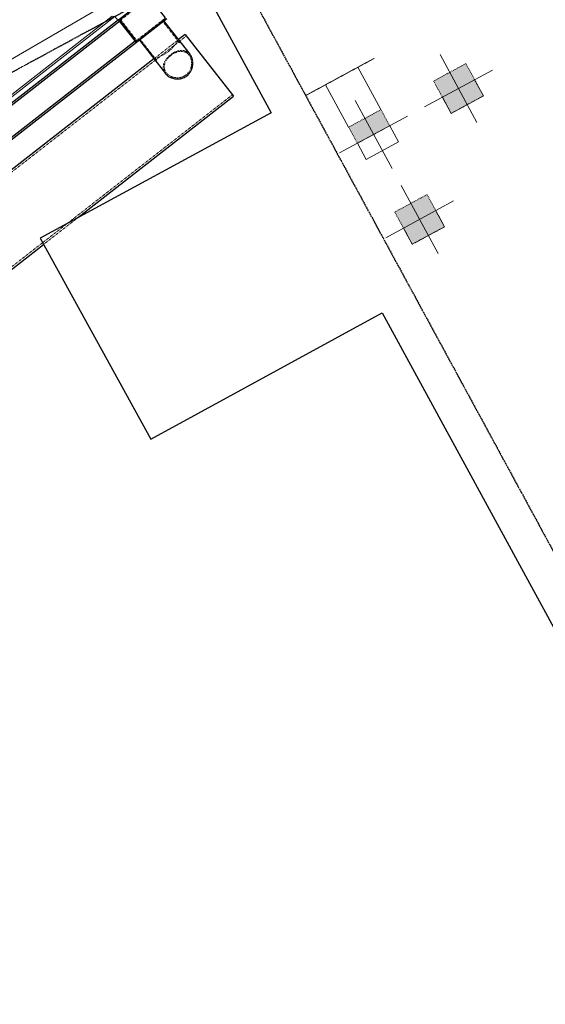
# Model space of a CAD drawing. Header units: millimetres. Extents: x 1069 to 250059, y -65909 to 70891.
# Tile 10 of 109: x 89962 to 95399, y -30249 to -20054. Entities that reach past the tile are written whole.
import ezdxf

# ---------------------------------------------------------------- set-up
doc = ezdxf.new("R2010")
doc.units = ezdxf.units.MM
for name, pattern in [('Dash dot', [15.875, 6.35, -4.7625, 0, -4.7625]), ('Grid Line', [22.225, 12.7, -3.175, 3.175, -3.175]), ('Hhidden', [2.5, 1.5, -1]), ('XX-HIDDEN', [4, 2, -2])]:
    doc.linetypes.add(name, pattern=pattern)
for name, color, linetype, lineweight in [('iw-bs-remmingwerk', 213, 'Continuous', 18), ('N-CO-BC-BETONVORM-G', 50, 'Continuous', 25), ('N-CO-BC-BETONVORM-G-2', 50, 'XX-HIDDEN', 18), ('N-CO-BC-BETONVORM-GN', 10, 'XX-HIDDEN', 18), ('N-CO-KC-KUNSTSTOFVORM-G', 7, 'Continuous', 13), ('N-CO-SC-STAALVORM-G', 10, 'Continuous', 25), ('X-XX-AL-CONSTRUCTIELIJN-G-1', 10, 'Continuous', 25), ('X-XX-AL-CONSTRUCTIELIJN-G-2', 7, 'Dash dot', 18), ('X-XX-AL-CONSTRUCTIELIJN-G-3', 7, 'Continuous', 18), ('X-XX-AL-CONSTRUCTIELIJN-G-4', 7, 'Hhidden', 18), ('X_XX_AL_STRAMIENLIJN_G-1', 7, 'Grid Line', 25), ('XR-463688-Blauwverlaat_Remmingswerken_dwg-1', 213, 'Continuous', 18)]:
    doc.layers.add(name, color=color, linetype=linetype, lineweight=lineweight)

# ---------------------------------------------------------------- blocks, each defined once
blk = doc.blocks.new('XR-463688-Blauwverlaat_Remmingswerken_dwg-3327467-N_A_P_ Copy 1')
at = {"layer": 'iw-bs-remmingwerk', "flags": 128}
blk.add_lwpolyline([(8709, -7053), (4214, -9669), (-431, -13335)], dxfattribs=at)
blk = doc.blocks.new('GM_Tussenpijler - GM_Tussenpijler-3410576-N_A_P_ Copy 1')
at = {"layer": 'N-CO-BC-BETONVORM-G'}
for p, q in [((4043, -19569), (4825, -21017)), ((4825, -21017), (2436, -22316)), ((2436, -22316), (3580, -24397)), ((3580, -24397), (5974, -23088)), ((5974, -23088), (9776, -30078))]:
    blk.add_line(p, q, dxfattribs=at)
blk = doc.blocks.new('GM_afdekklepje - GM_afdekklepje-3673590-N_A_P_ Copy 1')
at = {"layer": 'N-CO-SC-STAALVORM-G'}
for p, q in [((-195, 118), (-195, -118)), ((168, 145), (-168, 145)), ((195, -118), (195, 118)), ((-168, -145), (168, -145))]:
    blk.add_line(p, q, dxfattribs=at)
for centre, start, end in [((-168, 118), 90, 180), ((168, 118), 0, 90), ((-168, -118), 180, 270), ((168, -118), 270, 360)]:
    blk.add_arc(centre, 27, start, end, dxfattribs=at)
blk = doc.blocks.new('GM_Hakorit_2240 - GM_Hakorit_2240-3691594-N_A_P_ Copy 1')
at = {"layer": 'N-CO-KC-KUNSTSTOFVORM-G'}
for p, q in [((-1040, -50), (-1040, 0)), ((1040, 0), (1040, -50)), ((1040, -50), (-1040, -50)), ((-1040, -50), (-1020, -70)), ((1020, -70), (-1020, -70)), ((1020, -70), (1040, -50))]:
    blk.add_line(p, q, dxfattribs=at)
blk = doc.blocks.new('NLI_Balk_Buis - ø813_20-3672000-N_A_P_ Copy 1')
at = {"layer": 'N-CO-BC-BETONVORM-GN'}
for p, q in [((-4587, 386), (-4625, 386)), ((-4263, 406), (-4587, 406)), ((-4263, 386), (-4587, 386)), ((-3087, 386), (-4263, 386)), ((-2763, 406), (-3087, 406)), ((-2763, 386), (-3087, 386)), ((1713, 386), (-2763, 386)), ((2037, 406), (1713, 406)), ((2037, 386), (1713, 386)), ((4213, 386), (2037, 386)), ((4537, 406), (4213, 406)), ((4537, 386), (4213, 386)), ((4625, 386), (4537, 386)), ((2135, -387), (-4625, -387)), ((2131, -407), (2579, -407)), ((2458, -387), (2135, -387)), ((4625, -387), (2459, -387))]:
    blk.add_line(p, q, dxfattribs=at)
at = {"layer": 'N-CO-SC-STAALVORM-G'}
for p, q in [((-4587, 406), (-4625, 406)), ((-4625, -407), (-4625, 406)), ((-3087, 406), (-4263, 406)), ((1713, 406), (-2763, 406)), ((4213, 406), (2037, 406)), ((4625, 406), (4537, 406)), ((4625, 406), (4625, -407)), ((-4625, -407), (2131, -407)), ((2579, -407), (4625, -407))]:
    blk.add_line(p, q, dxfattribs=at)
blk = doc.blocks.new('NLI_Balk_Buis - ø323_9_12_5-3688877-N_A_P_ Copy 1')
at = {"layer": 'N-CO-BC-BETONVORM-GN'}
for p, q in [((250, 149), (-27, 149)), ((250, -149), (-27, -149))]:
    blk.add_line(p, q, dxfattribs=at)

msp = doc.modelspace()

# ---------------------------------------------------------------- hatches: boundary and pattern name
at = {"layer": 'X-XX-AL-CONSTRUCTIELIJN-G-1'}
for points in [[(94425.2, -21023.5), (94759.2, -20842.2), (94577.9, -20508.2), (94243.9, -20689.5)], [(93455.7, -21333.6), (93789.7, -21152.3), (93699.1, -20985.3), (93365.1, -21166.6)], [(94023.5, -22379.4), (94357.4, -22198.1), (94176.1, -21864.2), (93842.2, -22045.5)]]:
    msp.add_hatch(color=256, dxfattribs=at).paths.add_polyline_path(points, flags=0)

# ---------------------------------------------------------------- linework, layer by layer
at = {"layer": 'N-CO-BC-BETONVORM-GN'}
for p, q in [((91298, -19830.1), (91007.9, -20056.5)), ((91007.9, -20056.5), (91172.7, -20267.8)), ((91172.7, -20267.8), (91462.8, -20041.4))]:
    msp.add_line(p, q, dxfattribs=at)
for points, knots in [([(91349.7, -20458.8), (91349.7, -20458.9), (91352.9, -20457.9), (91363.2, -20454.8), (91373.5, -20451.4), (91386.2, -20446.9), (91400.8, -20441.3), (91417, -20434.4), (91434.4, -20426.2), (91452.5, -20416.5), (91471, -20405.3), (91489.3, -20392.7), (91507, -20378.9), (91523.6, -20364.2), (91539, -20349), (91552.8, -20333.8), (91565, -20319), (91575.6, -20304.9), (91584.7, -20292.1), (91592.1, -20280.9), (91598.8, -20270.2), (91603.8, -20261.8), (91605.1, -20259.6), (91605.1, -20259.6)], [0, 0, 0, 0, 0.0869565, 0.1304348, 0.173913, 0.2173913, 0.2608696, 0.3043478, 0.3478261, 0.3913043, 0.4347826, 0.4782609, 0.5217391, 0.5652174, 0.6086957, 0.6521739, 0.6956522, 0.7391304, 0.7826087, 0.826087, 0.8695652, 0.9347826, 1, 1, 1, 1]), ([(91468.7, -20611.4), (91460.9, -20601.4), (91452, -20585), (91446.5, -20561.6), (91445.5, -20543.7), (91447.5, -20525.6), (91452.4, -20507.5), (91460.1, -20489.6), (91470.2, -20472.1), (91482.7, -20455.1), (91497.2, -20438.9), (91513.5, -20423.8), (91531.2, -20410), (91549.8, -20397.8), (91569.1, -20387.7), (91588.6, -20379.7), (91608.1, -20374.2), (91627.3, -20371.1), (91646, -20370.8), (91664.1, -20373.2), (91684.1, -20379.5), (91705, -20391.5), (91718.2, -20404.6), (91724.1, -20412.1)], [0, 0, 0, 0, 0.0869565, 0.1304348, 0.173913, 0.2173913, 0.2608696, 0.3043478, 0.3478261, 0.3913043, 0.4347826, 0.4782609, 0.5217391, 0.5652174, 0.6086957, 0.6521739, 0.6956522, 0.7391304, 0.7826087, 0.826087, 0.8695652, 0.9347826, 1, 1, 1, 1]), ([(91714.2, -20419.8), (91706.7, -20410.2), (91693.3, -20398.2), (91672.5, -20387.8), (91655.7, -20383), (91638, -20381), (91619.7, -20381.9), (91600.9, -20385.4), (91581.9, -20391.5), (91563.1, -20399.9), (91544.7, -20410.5), (91527.1, -20422.9), (91516.2, -20432.3), (91511, -20437.2)], [0, 0, 0, 0, 0.09090909, 0.13636364, 0.18181818, 0.22727273, 0.27272727, 0.31818182, 0.36363636, 0.40909091, 0.45454545, 0.5, 0.54545455, 0.54545455, 0.54545455, 0.54545455]), ([(91509.9, -20438.1), (91500, -20447.6), (91486.5, -20463.2), (91472.7, -20485.4), (91464.7, -20502.7), (91459.5, -20520.3), (91457, -20538), (91457.7, -20555.5), (91461.4, -20572.5), (91468.2, -20588.7), (91474.8, -20598.9), (91478.5, -20603.7)], [0.54847081, 0.54847081, 0.54847081, 0.54847081, 0.63636364, 0.68181818, 0.72727273, 0.77272727, 0.81818182, 0.86363636, 0.90909091, 0.95454545, 1, 1, 1, 1]), ([(91478.5, -20603.7), (91486.1, -20613.3), (91500.2, -20626.3), (91523.3, -20639.6), (91542.2, -20647.2), (91562.4, -20652.4), (91583.4, -20654.9), (91604.7, -20654.6), (91626, -20651.5), (91646.6, -20645.4), (91666.2, -20636.3), (91684.2, -20624.3), (91705.5, -20604.9), (91721.9, -20581.1), (91732.9, -20554.6), (91738.3, -20534), (91741, -20513.1), (91740.9, -20492.2), (91738.1, -20471.9), (91732.7, -20452.7), (91724.8, -20435.1), (91718, -20424.7), (91714.2, -20419.8)], [0, 0, 0, 0, 0.0909091, 0.1363636, 0.1818182, 0.2272727, 0.2727273, 0.3181818, 0.3636364, 0.4090909, 0.4545455, 0.5, 0.5454545, 0.6363636, 0.6818182, 0.7272727, 0.7727273, 0.8181818, 0.8636364, 0.9090909, 0.9545455, 1, 1, 1, 1])]:
    msp.add_open_spline(points, degree=3, knots=knots, dxfattribs=at)
for points in [[(91730.6, -20421.4), (91730.3, -20421), (91730, -20420.5), (91729.8, -20420.1)], [(91752.4, -20487.2), (91752.3, -20486.2), (91752.2, -20485.2), (91752.1, -20484.3)], [(91732.1, -20587.2), (91732.2, -20587.1), (91732.3, -20586.9), (91732.4, -20586.8)], [(91475, -20618.8), (91475.4, -20619.2), (91475.7, -20619.6), (91476, -20619.9)], [(91531.8, -20656.1), (91532.7, -20656.5), (91533.6, -20656.8), (91534.5, -20657.1)], [(91636, -20661.9), (91636.2, -20661.9), (91636.4, -20661.8), (91636.5, -20661.8)]]:
    msp.add_open_spline(points, degree=3, dxfattribs=at)
at = {"layer": 'N-CO-SC-STAALVORM-G'}
for p, q in [((90985.4, -20053.7), (91300.8, -19807.7)), ((90985.4, -20053.7), (89329.6, -21345.4)), ((90997.1, -20068.7), (89341.3, -21360.4)), ((91169.9, -20290.3), (90985.4, -20053.7)), ((90985.4, -20053.7), (90997.1, -20068.7)), ((91485.3, -20044.2), (91169.9, -20290.3)), ((91724.1, -20412.1), (91455.3, -20067.6)), ((91158.2, -20275.3), (89502.5, -21566.9)), ((91158.2, -20275.3), (91169.9, -20290.3)), ((91199.9, -20266.9), (91468.7, -20611.4)), ((91169.9, -20290.3), (89514.1, -21581.9))]:
    msp.add_line(p, q, dxfattribs=at)
for points in [[(91729.8, -20420.1), (91727.9, -20417.3), (91726.1, -20414.7), (91724.1, -20412.1)], [(91468.7, -20611.4), (91470.7, -20613.9), (91472.8, -20616.4), (91475, -20618.8)]]:
    msp.add_open_spline(points, degree=3, dxfattribs=at)
for points, knots in [([(91752.1, -20484.2), (91751.4, -20478.1), (91748.6, -20461.7), (91741.4, -20440.3), (91733.8, -20426.4), (91730.6, -20421.4)], [0.83213324, 0.83213324, 0.83213324, 0.83213324, 0.86956522, 0.93478261, 0.97437394, 0.97437394, 0.97437394, 0.97437394]), ([(91732.4, -20586.7), (91734.8, -20582.3), (91740.3, -20571), (91747, -20552.2), (91751.7, -20530.6), (91753.6, -20508.7), (91753.1, -20494.3), (91752.4, -20487.2)], [0.62238375, 0.62238375, 0.62238375, 0.62238375, 0.65217391, 0.69565217, 0.73913043, 0.7826087, 0.82608696, 0.82608696, 0.82608696, 0.82608696]), ([(91636.6, -20661.8), (91638.7, -20661.2), (91647.9, -20658.6), (91663.8, -20652.4), (91683.3, -20641.4), (91701, -20627.6), (91716.4, -20611.4), (91726.3, -20597.4), (91731, -20589.1), (91732.1, -20587.3)], [0.37883252, 0.37883252, 0.37883252, 0.37883252, 0.39130435, 0.43478261, 0.47826087, 0.52173913, 0.56521739, 0.60869565, 0.62117266, 0.62117266, 0.62117266, 0.62117266]), ([(91476.1, -20620), (91482.4, -20626.6), (91494.6, -20637.1), (91514, -20648.7), (91526, -20654), (91531.8, -20656.1)], [0.02562797, 0.02562797, 0.02562797, 0.02562797, 0.08695652, 0.13043478, 0.16787596, 0.16787596, 0.16787596, 0.16787596]), ([(91534.5, -20657.1), (91541.3, -20659.5), (91555.1, -20663.5), (91576.8, -20667), (91598.9, -20667.7), (91618.8, -20665.8), (91631.1, -20663.2), (91636, -20661.9)], [0.17391304, 0.17391304, 0.17391304, 0.17391304, 0.2173913, 0.26086957, 0.30434783, 0.34782609, 0.37762165, 0.37762165, 0.37762165, 0.37762165])]:
    msp.add_open_spline(points, degree=3, knots=knots, dxfattribs=at)
at = {"layer": 'X-XX-AL-CONSTRUCTIELIJN-G-2'}
for p, q in [((94577.9, -20508.2), (94243.9, -20689.5)), ((94759.2, -20842.2), (94577.9, -20508.2)), ((94243.9, -20689.5), (94425.2, -21023.5)), ((94425.2, -21023.5), (94759.2, -20842.2)), ((93699.1, -20985.3), (93365.1, -21166.6)), ((93789.7, -21152.3), (93699.1, -20985.3)), ((93365.1, -21166.6), (93455.7, -21333.6)), ((93455.7, -21333.6), (93789.7, -21152.3)), ((94176.1, -21864.2), (93842.2, -22045.5)), ((94357.4, -22198.1), (94176.1, -21864.2)), ((93842.2, -22045.5), (94023.5, -22379.4)), ((94023.5, -22379.4), (94357.4, -22198.1))]:
    msp.add_line(p, q, dxfattribs=at)
at = {"layer": 'X-XX-AL-CONSTRUCTIELIJN-G-3'}
for p, q in [((94692.4, -21117.4), (94310.7, -20414.3)), ((93699.1, -20985.3), (93460.5, -20545.9)), ((94150, -20956.7), (94853.1, -20575)), ((94759.2, -20842.2), (94668.6, -20675.2)), ((93365.1, -21166.6), (93126.5, -20727.2)), ((93813.6, -21594.5), (93431.9, -20891.4)), ((94334.6, -20856.5), (94425.2, -21023.5)), ((94425.2, -21023.5), (94759.2, -20842.2)), ((93271.2, -21433.8), (93974.3, -21052.1)), ((93880.3, -21319.3), (93789.7, -21152.3)), ((93455.7, -21333.6), (93546.4, -21500.6)), ((93546.4, -21500.6), (93880.3, -21319.3)), ((94290.6, -22473.3), (93909, -21770.3)), ((93748.3, -22312.6), (94451.4, -21931)), ((94357.4, -22198.1), (94266.8, -22031.2)), ((93932.8, -22212.4), (94023.5, -22379.4)), ((94023.5, -22379.4), (94357.4, -22198.1))]:
    msp.add_line(p, q, dxfattribs=at)
at = {"layer": 'X-XX-AL-CONSTRUCTIELIJN-G-4'}
msp.add_line((93627.5, -20455.2), (92924.4, -20836.9), dxfattribs=at)
at = {"layer": 'X_XX_AL_STRAMIENLIJN_G-1'}
for p, q in [((66565.5, 27708.6), (100335.9, -34500.1)), ((122401.4, -2946.3), (68826.8, -32029.6))]:
    msp.add_line(p, q, dxfattribs=at)

# ---------------------------------------------------------------- block references
at = {"layer": 'N-CO-BC-BETONVORM-G'}
msp.add_blockref('GM_Tussenpijler - GM_Tussenpijler-3410576-N_A_P_ Copy 1', (87737.1, 0), dxfattribs=at)
for name, p, rotation in [('GM_afdekklepje - GM_afdekklepje-3673590-N_A_P_ Copy 1', (91235.4, -20049), 37.95792858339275), ('GM_Hakorit_2240 - GM_Hakorit_2240-3691594-N_A_P_ Copy 1', (90157.5, -20699.6), 217.957928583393)]:
    msp.add_blockref(name, p, dxfattribs=dict(at, rotation=rotation))
at = {"layer": 'N-CO-BC-BETONVORM-G-2', "rotation": 37.95792858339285}
msp.add_blockref('NLI_Balk_Buis - ø813_20-3672000-N_A_P_ Copy 1', (88277.9, -23370.7), dxfattribs=at)
at = {"layer": 'N-CO-BC-BETONVORM-GN', "rotation": 127.9579285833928}
msp.add_blockref('NLI_Balk_Buis - ø323_9_12_5-3688877-N_A_P_ Copy 1', (91481.4, -20364.4), dxfattribs=at)
at = {"layer": 'XR-463688-Blauwverlaat_Remmingswerken_dwg-1'}
msp.add_blockref('XR-463688-Blauwverlaat_Remmingswerken_dwg-3327467-N_A_P_ Copy 1', (83020.7, -12330.7), dxfattribs=at)

doc.saveas('drawing.dxf')
